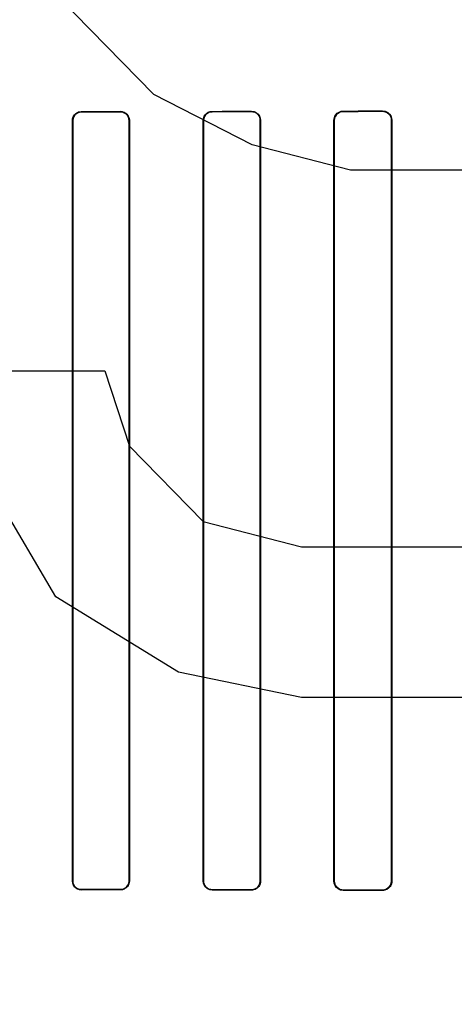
# Model space of a CAD drawing. Header units: millimetres. Extents: x 0 to 297, y 0 to 210.
# Tile 141 of 256: x 56.461 to 56.594, y 157.466 to 157.766. Entities that reach past the tile are written whole.
import ezdxf

# ---------------------------------------------------------------- set-up
doc = ezdxf.new("R2010")
doc.units = ezdxf.units.MM
doc.header["$LTSCALE"] = 16.335
doc.layers.get('0').update_dxf_attribs({"linetype": 'CONTINUOUS'})
for name, color, linetype in [('AXES_REF', 7, 'CONTINUOUS'), ('INTFCLR_1', 7, 'CONTINUOUS'), ('INTFCLR_72935', 7, 'CONTINUOUS')]:
    doc.layers.add(name, color=color, linetype=linetype)

msp = doc.modelspace()

# ---------------------------------------------------------------- linework, layer by layer
at = {"color": 7, "linetype": 'Continuous'}
for p, q in [((56.5024, 157.74313), (56.4724, 157.77377)), ((56.5324, 157.72781), (56.5024, 157.74313)), ((56.5624, 157.72015), (56.5324, 157.72781)), ((56.6074, 157.72015), (56.5624, 157.72015)), ((56.4424, 157.65887), (56.4874, 157.65887)), ((56.4874, 157.65887), (56.4949, 157.63589)), ((56.4949, 157.63589), (56.5174, 157.61292)), ((56.4724, 157.58994), (56.4499, 157.62823)), ((56.5174, 157.61292), (56.5474, 157.60526)), ((56.5474, 157.60526), (56.6074, 157.60526)), ((56.5099, 157.56696), (56.4724, 157.58994)), ((56.5474, 157.5593), (56.5099, 157.56696)), ((56.6074, 157.5593), (56.5474, 157.5593))]:
    msp.add_line(p, q, dxfattribs=at)
for radius in [7.75666, 7.756, 7.70633]:
    msp.add_circle((57.5224, 154.5393), radius, dxfattribs=at)
msp.add_arc((57.5224, 154.5393), 7.68, 278.277129, 261.722871, dxfattribs=at)
at = {"layer": 'AXES_REF', "color": 9, "linetype": 'Continuous'}
for radius in [7.07561, 4.74286]:
    msp.add_circle((57.5224, 154.5393), radius, dxfattribs=at)
at = {"layer": 'INTFCLR_1', "color": 9, "linetype": 'Continuous'}
for p, q in [((56.48018, 157.73796), (56.48018, 157.73787)), ((56.49218, 157.73789), (56.49218, 157.73798)), ((56.52018, 157.73804), (56.52018, 157.73794)), ((56.53218, 157.73796), (56.53218, 157.73806)), ((56.56018, 157.73813), (56.56018, 157.73803)), ((56.57218, 157.73806), (56.57218, 157.73817)), ((56.47759, 157.73529), (56.4775, 157.73529)), ((56.49488, 157.73529), (56.49478, 157.73529)), ((56.51753, 157.73529), (56.51743, 157.73529)), ((56.53496, 157.73529), (56.53486, 157.73529)), ((56.55744, 157.73529), (56.55734, 157.73529)), ((56.57506, 157.73529), (56.57495, 157.73529)), ((56.4775, 157.50329), (56.47759, 157.50329)), ((56.49478, 157.50329), (56.49488, 157.50329)), ((56.51743, 157.50329), (56.51753, 157.50329)), ((56.53486, 157.50329), (56.53496, 157.50329)), ((56.55734, 157.50329), (56.55744, 157.50329)), ((56.57495, 157.50329), (56.57506, 157.50329)), ((56.48018, 157.5007), (56.48018, 157.50061)), ((56.49218, 157.50059), (56.49218, 157.50068)), ((56.52018, 157.50063), (56.52018, 157.50054)), ((56.53218, 157.50051), (56.53218, 157.50061)), ((56.56018, 157.50055), (56.56018, 157.50044)), ((56.57218, 157.50041), (56.57218, 157.50052))]:
    msp.add_line(p, q, dxfattribs=at)
at = {"layer": 'INTFCLR_1', "color": 6, "linetype": 'Continuous'}
for p, q in [((56.4775, 157.50329), (56.4775, 157.73529)), ((56.47759, 157.50329), (56.47759, 157.73529)), ((56.49478, 157.73529), (56.49478, 157.50329)), ((56.49488, 157.73529), (56.49488, 157.50329)), ((56.51743, 157.50329), (56.51743, 157.73529)), ((56.51753, 157.50329), (56.51753, 157.73529)), ((56.53486, 157.73529), (56.53486, 157.50329)), ((56.53496, 157.73529), (56.53496, 157.50329)), ((56.55734, 157.50329), (56.55734, 157.73529)), ((56.55744, 157.50329), (56.55744, 157.73529)), ((56.57495, 157.73529), (56.57495, 157.50329)), ((56.57506, 157.73529), (56.57506, 157.50329))]:
    msp.add_line(p, q, dxfattribs=at)
for centre, major_axis, start_param, end_param in [((56.30618, 157.73929), (0.41724, 0), -1.140627, -1.108745), ((56.30618, 157.73929), (0.44124, 0), -1.165445, -1.135656), ((56.30618, 157.73929), (0.41724, 0), -1.032246, -0.998394), ((56.30618, 157.73929), (0.44124, 0), -1.064439, -1.033062), ((56.30618, 157.73929), (0.41724, 0), -0.9163, -0.879521), ((56.30618, 157.73929), (0.44124, 0), -0.9574, -0.923735), ((56.30618, 157.49929), (0.44124, 0), 1.135656, 1.165445), ((56.30618, 157.49929), (0.41724, 0), 1.108745, 1.140627), ((56.30618, 157.49929), (0.44124, 0), 1.033062, 1.064439), ((56.30618, 157.49929), (0.41724, 0), 0.998394, 1.032246), ((56.30618, 157.49929), (0.44124, 0), 0.923735, 0.9574), ((56.30618, 157.49929), (0.41724, 0), 0.879521, 0.9163)]:
    msp.add_ellipse(centre, major_axis=major_axis, ratio=0.003491, start_param=start_param, end_param=end_param, dxfattribs=at)
for points, knots in [([(56.4775, 157.73529), (56.4775, 157.73588), (56.47797, 157.73728), (56.4794, 157.73796), (56.48018, 157.73796)], [0, 0, 0, 0, 0.432834, 1, 1, 1, 1]), ([(56.47759, 157.73529), (56.47759, 157.73586), (56.47805, 157.73721), (56.47943, 157.73787), (56.48018, 157.73787)], [0, 0, 0, 0, 0.434514, 1, 1, 1, 1]), ([(56.49218, 157.73798), (56.49266, 157.73798), (56.49406, 157.73763), (56.49488, 157.73617), (56.49488, 157.73529)], [0, 0, 0, 0, 0.356863, 1, 1, 1, 1]), ([(56.49218, 157.73789), (56.4927, 157.73789), (56.49406, 157.73749), (56.49478, 157.73609), (56.49478, 157.73529)], [0, 0, 0, 0, 0.396507, 1, 1, 1, 1]), ([(56.51743, 157.73529), (56.51743, 157.73588), (56.5179, 157.73732), (56.51937, 157.73804), (56.52018, 157.73804)], [0, 0, 0, 0, 0.424164, 1, 1, 1, 1]), ([(56.51753, 157.73529), (56.51753, 157.73586), (56.51798, 157.73725), (56.5194, 157.73794), (56.52018, 157.73794)], [0, 0, 0, 0, 0.426865, 1, 1, 1, 1]), ([(56.53218, 157.73806), (56.53269, 157.73806), (56.53413, 157.73768), (56.53496, 157.73618), (56.53496, 157.73529)], [0, 0, 0, 0, 0.365847, 1, 1, 1, 1]), ([(56.53218, 157.73796), (56.53267, 157.73797), (56.53405, 157.7376), (56.53486, 157.73615), (56.53486, 157.73529)], [0, 0, 0, 0, 0.362579, 1, 1, 1, 1]), ([(56.55734, 157.73529), (56.55734, 157.73588), (56.5578, 157.73737), (56.55933, 157.73813), (56.56018, 157.73813)], [0, 0, 0, 0, 0.412854, 1, 1, 1, 1]), ([(56.55744, 157.73529), (56.55744, 157.73587), (56.55789, 157.7373), (56.55936, 157.73803), (56.56018, 157.73803)], [0, 0, 0, 0, 0.417006, 1, 1, 1, 1]), ([(56.57218, 157.73817), (56.57273, 157.73817), (56.57423, 157.73775), (56.57506, 157.7362), (56.57506, 157.73529)], [0, 0, 0, 0, 0.379371, 1, 1, 1, 1]), ([(56.57218, 157.73806), (56.5727, 157.73806), (56.57414, 157.73767), (56.57495, 157.73617), (56.57495, 157.73529)], [0, 0, 0, 0, 0.373842, 1, 1, 1, 1]), ([(56.48018, 157.50061), (56.4797, 157.50061), (56.47832, 157.50097), (56.4775, 157.50241), (56.4775, 157.50329)], [0, 0, 0, 0, 0.354298, 1, 1, 1, 1]), ([(56.48018, 157.5007), (56.47966, 157.5007), (56.47832, 157.5011), (56.47759, 157.50249), (56.47759, 157.50329)], [0, 0, 0, 0, 0.393954, 1, 1, 1, 1]), ([(56.49478, 157.50329), (56.49478, 157.50271), (56.49433, 157.50135), (56.49293, 157.50068), (56.49218, 157.50068)], [0, 0, 0, 0, 0.431437, 1, 1, 1, 1]), ([(56.49488, 157.50329), (56.49488, 157.5027), (56.49441, 157.50128), (56.49296, 157.50059), (56.49218, 157.50059)], [0, 0, 0, 0, 0.429291, 1, 1, 1, 1]), ([(56.52018, 157.50054), (56.51967, 157.50054), (56.51825, 157.50092), (56.51743, 157.5024), (56.51743, 157.50329)], [0, 0, 0, 0, 0.361997, 1, 1, 1, 1]), ([(56.52018, 157.50063), (56.51963, 157.50064), (56.51825, 157.50105), (56.51753, 157.50248), (56.51753, 157.50329)], [0, 0, 0, 0, 0.401644, 1, 1, 1, 1]), ([(56.53486, 157.50329), (56.53486, 157.50271), (56.5344, 157.50131), (56.53296, 157.50061), (56.53218, 157.50061)], [0, 0, 0, 0, 0.422805, 1, 1, 1, 1]), ([(56.53496, 157.50329), (56.53496, 157.50269), (56.53449, 157.50124), (56.533, 157.50051), (56.53218, 157.50051)], [0, 0, 0, 0, 0.419413, 1, 1, 1, 1]), ([(56.56018, 157.50044), (56.55964, 157.50044), (56.55817, 157.50085), (56.55734, 157.50238), (56.55734, 157.50329)], [0, 0, 0, 0, 0.373746, 1, 1, 1, 1]), ([(56.56018, 157.50055), (56.55966, 157.50055), (56.55825, 157.50093), (56.55744, 157.50241), (56.55744, 157.50329)], [0, 0, 0, 0, 0.369219, 1, 1, 1, 1]), ([(56.57495, 157.50329), (56.57495, 157.50271), (56.5745, 157.50126), (56.57301, 157.50051), (56.57218, 157.50052)], [0, 0, 0, 0, 0.4116, 1, 1, 1, 1]), ([(56.57506, 157.50329), (56.57506, 157.50269), (56.5746, 157.50119), (56.57305, 157.50041), (56.57218, 157.50041)], [0, 0, 0, 0, 0.405294, 1, 1, 1, 1])]:
    msp.add_open_spline(points, degree=3, knots=knots, dxfattribs=at)
at = {"layer": 'INTFCLR_72935', "color": 9, "linetype": 'Continuous'}
for p, q in [((56.48018, 157.73787), (56.48018, 157.73796)), ((56.49218, 157.73798), (56.49218, 157.73789)), ((56.52018, 157.73794), (56.52018, 157.73804)), ((56.53218, 157.73806), (56.53218, 157.73796)), ((56.56018, 157.73803), (56.56018, 157.73813)), ((56.57218, 157.73817), (56.57218, 157.73806)), ((56.4775, 157.73529), (56.47759, 157.73529)), ((56.49478, 157.73529), (56.49488, 157.73529)), ((56.51743, 157.73529), (56.51753, 157.73529)), ((56.53486, 157.73529), (56.53496, 157.73529)), ((56.55734, 157.73529), (56.55744, 157.73529)), ((56.57495, 157.73529), (56.57506, 157.73529)), ((56.47759, 157.50329), (56.4775, 157.50329)), ((56.49488, 157.50329), (56.49478, 157.50329)), ((56.51753, 157.50329), (56.51743, 157.50329)), ((56.53496, 157.50329), (56.53486, 157.50329)), ((56.55744, 157.50329), (56.55734, 157.50329)), ((56.57506, 157.50329), (56.57495, 157.50329)), ((56.48018, 157.50061), (56.48018, 157.5007)), ((56.49218, 157.50068), (56.49218, 157.50059)), ((56.52018, 157.50054), (56.52018, 157.50063)), ((56.53218, 157.50061), (56.53218, 157.50051)), ((56.56018, 157.50044), (56.56018, 157.50055)), ((56.57218, 157.50052), (56.57218, 157.50041))]:
    msp.add_line(p, q, dxfattribs=at)
at = {"layer": 'INTFCLR_72935', "color": 6, "linetype": 'Continuous'}
for p, q in [((56.4775, 157.73529), (56.4775, 157.50329)), ((56.47759, 157.73529), (56.47759, 157.50329)), ((56.49478, 157.50329), (56.49478, 157.73529)), ((56.49488, 157.50329), (56.49488, 157.73529)), ((56.51743, 157.73529), (56.51743, 157.50329)), ((56.51753, 157.73529), (56.51753, 157.50329)), ((56.53486, 157.50329), (56.53486, 157.73529)), ((56.53496, 157.50329), (56.53496, 157.73529)), ((56.55734, 157.73529), (56.55734, 157.50329)), ((56.55744, 157.73529), (56.55744, 157.50329)), ((56.57495, 157.50329), (56.57495, 157.73529)), ((56.57506, 157.50329), (56.57506, 157.73529))]:
    msp.add_line(p, q, dxfattribs=at)
for centre, major_axis, start_param, end_param in [((56.30618, 157.73929), (0.41724, 0), -1.140627, -1.108745), ((56.30618, 157.73929), (0.44124, 0), -1.165445, -1.135656), ((56.30618, 157.73929), (0.41724, 0), -1.032246, -0.998394), ((56.30618, 157.73929), (0.44124, 0), -1.064439, -1.033062), ((56.30618, 157.73929), (0.41724, 0), -0.9163, -0.879521), ((56.30618, 157.73929), (0.44124, 0), -0.9574, -0.923735), ((56.30618, 157.49929), (0.44124, 0), 1.135656, 1.165445), ((56.30618, 157.49929), (0.41724, 0), 1.108745, 1.140627), ((56.30618, 157.49929), (0.44124, 0), 1.033062, 1.064439), ((56.30618, 157.49929), (0.41724, 0), 0.998394, 1.032246), ((56.30618, 157.49929), (0.44124, 0), 0.923735, 0.9574), ((56.30618, 157.49929), (0.41724, 0), 0.879521, 0.9163)]:
    msp.add_ellipse(centre, major_axis=major_axis, ratio=0.003491, start_param=start_param, end_param=end_param, dxfattribs=at)
for points, knots in [([(56.4775, 157.73529), (56.4775, 157.73588), (56.47797, 157.73729), (56.47941, 157.73796), (56.48018, 157.73796)], [0, 0, 0, 0, 0.43647, 1, 1, 1, 1]), ([(56.48018, 157.73787), (56.47965, 157.73787), (56.4783, 157.73746), (56.47759, 157.73607), (56.47759, 157.73529)], [0, 0, 0, 0, 0.400765, 1, 1, 1, 1]), ([(56.49488, 157.73529), (56.49488, 157.73588), (56.49441, 157.73729), (56.49296, 157.73798), (56.49218, 157.73798)], [0, 0, 0, 0, 0.429291, 1, 1, 1, 1]), ([(56.49478, 157.73529), (56.49478, 157.73587), (56.49432, 157.73724), (56.49292, 157.73789), (56.49218, 157.73789)], [0, 0, 0, 0, 0.436653, 1, 1, 1, 1]), ([(56.51743, 157.73529), (56.51743, 157.73588), (56.5179, 157.73732), (56.51937, 157.73804), (56.52018, 157.73804)], [0, 0, 0, 0, 0.425926, 1, 1, 1, 1]), ([(56.52018, 157.73794), (56.51962, 157.73794), (56.51824, 157.73751), (56.51753, 157.73608), (56.51753, 157.73529)], [0, 0, 0, 0, 0.409084, 1, 1, 1, 1]), ([(56.53218, 157.73806), (56.53271, 157.73806), (56.53415, 157.73767), (56.53496, 157.73617), (56.53496, 157.73529)], [0, 0, 0, 0, 0.376214, 1, 1, 1, 1]), ([(56.53486, 157.73529), (56.53486, 157.73587), (56.5344, 157.73728), (56.53296, 157.73797), (56.53218, 157.73796)], [0, 0, 0, 0, 0.426616, 1, 1, 1, 1]), ([(56.55734, 157.73529), (56.55734, 157.73588), (56.5578, 157.73737), (56.55933, 157.73813), (56.56018, 157.73813)], [0, 0, 0, 0, 0.411614, 1, 1, 1, 1]), ([(56.56018, 157.73803), (56.55965, 157.73803), (56.55823, 157.73763), (56.55744, 157.73615), (56.55744, 157.73529)], [0, 0, 0, 0, 0.378712, 1, 1, 1, 1]), ([(56.57218, 157.73817), (56.57274, 157.73817), (56.57424, 157.73774), (56.57506, 157.73618), (56.57506, 157.73529)], [0, 0, 0, 0, 0.387522, 1, 1, 1, 1]), ([(56.57495, 157.73529), (56.57495, 157.73587), (56.5745, 157.73732), (56.57301, 157.73806), (56.57218, 157.73806)], [0, 0, 0, 0, 0.411738, 1, 1, 1, 1]), ([(56.4775, 157.50329), (56.4775, 157.5027), (56.47797, 157.50129), (56.4794, 157.50061), (56.48018, 157.50061)], [0, 0, 0, 0, 0.432833, 1, 1, 1, 1]), ([(56.47759, 157.50329), (56.47759, 157.50271), (56.47805, 157.50135), (56.47944, 157.5007), (56.48018, 157.5007)], [0, 0, 0, 0, 0.438506, 1, 1, 1, 1]), ([(56.49218, 157.50068), (56.49271, 157.50068), (56.49407, 157.50109), (56.49478, 157.5025), (56.49478, 157.50329)], [0, 0, 0, 0, 0.404563, 1, 1, 1, 1]), ([(56.49488, 157.50329), (56.49488, 157.50269), (56.4944, 157.50127), (56.49295, 157.50059), (56.49218, 157.50059)], [0, 0, 0, 0, 0.434167, 1, 1, 1, 1]), ([(56.52018, 157.50054), (56.51966, 157.50054), (56.51824, 157.50093), (56.51743, 157.50241), (56.51743, 157.50329)], [0, 0, 0, 0, 0.370654, 1, 1, 1, 1]), ([(56.51753, 157.50329), (56.51753, 157.50271), (56.51798, 157.50132), (56.51941, 157.50064), (56.52018, 157.50063)], [0, 0, 0, 0, 0.429388, 1, 1, 1, 1]), ([(56.53218, 157.50061), (56.53267, 157.50061), (56.53405, 157.50097), (56.53486, 157.50242), (56.53486, 157.50329)], [0, 0, 0, 0, 0.362578, 1, 1, 1, 1]), ([(56.53496, 157.50329), (56.53496, 157.50269), (56.53449, 157.50123), (56.53299, 157.50051), (56.53218, 157.50051)], [0, 0, 0, 0, 0.422387, 1, 1, 1, 1]), ([(56.56018, 157.50044), (56.55962, 157.50044), (56.55815, 157.50087), (56.55734, 157.5024), (56.55734, 157.50329)], [0, 0, 0, 0, 0.383063, 1, 1, 1, 1]), ([(56.55744, 157.50329), (56.55744, 157.50271), (56.55789, 157.50127), (56.55936, 157.50055), (56.56018, 157.50055)], [0, 0, 0, 0, 0.417183, 1, 1, 1, 1]), ([(56.57218, 157.50052), (56.57272, 157.50051), (56.57416, 157.50092), (56.57495, 157.50242), (56.57495, 157.50329)], [0, 0, 0, 0, 0.383513, 1, 1, 1, 1]), ([(56.57506, 157.50329), (56.57506, 157.50269), (56.5746, 157.50119), (56.57305, 157.50041), (56.57218, 157.50041)], [0, 0, 0, 0, 0.404898, 1, 1, 1, 1])]:
    msp.add_open_spline(points, degree=3, knots=knots, dxfattribs=at)

doc.saveas('drawing.dxf')
